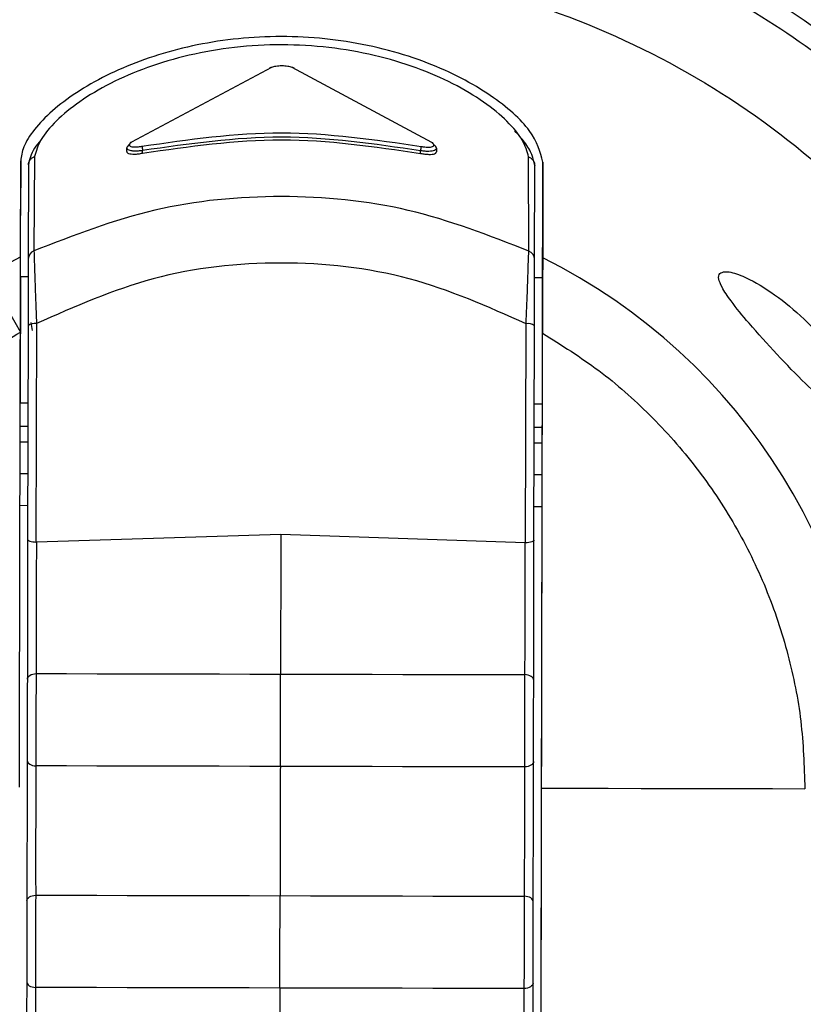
# Model space of a CAD drawing. Header units: inches. Extents: x 170 to 312, y 215 to 248.
# Tile 189 of 256: x 201.0407 to 201.093, y 241.985 to 242.0508. Entities that reach past the tile are written whole.
import ezdxf

# ---------------------------------------------------------------- set-up
doc = ezdxf.new("R2010")
doc.units = ezdxf.units.IN
doc.header["$LTSCALE"] = 0.25
doc.header["$MEASUREMENT"] = 0
doc.layers.add('STANDARD MOTOR LH', color=7, linetype='Continuous')

msp = doc.modelspace()

# ---------------------------------------------------------------- linework, layer by layer
at = {"layer": 'STANDARD MOTOR LH'}
for p, q in [((201.0574818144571, 242.0475904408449), (201.0481424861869, 242.0426081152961)), ((201.0681917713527, 242.042591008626), (201.0588731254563, 242.047589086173)), ((201.047822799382, 242.0419831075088), (201.04782333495, 242.0422333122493)), ((201.048879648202, 242.0418765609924), (201.0488800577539, 242.042071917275)), ((201.067452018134, 242.0418609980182), (201.0674524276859, 242.0420561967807)), ((201.0685098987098, 242.0422154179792), (201.0685093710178, 242.0419656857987)), ((201.04072170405, 242.0349498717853), (201.0407352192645, 242.0413557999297)), ((201.0407352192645, 242.0413557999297), (201.0407275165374, 242.0377012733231)), ((201.0416644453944, 242.0416479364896), (201.0416182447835, 242.035353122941)), ((201.0746840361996, 242.0353401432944), (201.0746646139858, 242.0416212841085)), ((201.0756193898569, 242.0412822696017), (201.0756058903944, 242.0348763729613)), ((201.0756116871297, 242.0376277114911), (201.0756193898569, 242.0412822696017)), ((201.0412505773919, 242.0410898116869), (201.0412373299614, 242.0348046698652)), ((201.0750645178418, 242.034789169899), (201.0750777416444, 242.0410607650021)), ((201.0756031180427, 242.0335608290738), (201.0756116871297, 242.0376277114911)), ((201.0746458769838, 242.0342774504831), (201.0746840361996, 242.0353401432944)), ((201.0385104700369, 242.033778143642), (201.040721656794, 242.0349498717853)), ((201.0407189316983, 242.0336343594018), (201.0412348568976, 242.0336332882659)), ((201.0750619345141, 242.0335619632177), (201.0756031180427, 242.0335608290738)), ((201.0412279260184, 242.0303483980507), (201.0411978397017, 242.0160754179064)), ((201.041404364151, 242.0305596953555), (201.0414973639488, 242.0300405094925)), ((201.041786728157, 242.0304901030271), (201.0417559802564, 242.0159025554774)), ((201.0744655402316, 242.0158501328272), (201.0744963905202, 242.0304853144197)), ((201.0750249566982, 242.0160216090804), (201.0750551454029, 242.0303409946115)), ((201.0407011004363, 242.0251776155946), (201.0407010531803, 242.0251776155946)), ((201.0412170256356, 242.0251765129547), (201.0407011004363, 242.0251776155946)), ((201.0755852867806, 242.0251040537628), (201.0750441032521, 242.0251051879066)), ((201.0406978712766, 242.0236402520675), (201.041213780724, 242.0236391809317)), ((201.0750408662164, 242.0235678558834), (201.075582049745, 242.0235667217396)), ((201.0755798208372, 242.0225096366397), (201.075582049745, 242.0235667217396)), ((201.0412115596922, 242.0225820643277), (201.0406956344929, 242.0225831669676)), ((201.0755798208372, 242.0225096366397), (201.0750386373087, 242.0225107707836)), ((201.0412071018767, 242.020467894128), (201.0406911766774, 242.0204689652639)), ((201.0755753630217, 242.0203954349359), (201.0750341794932, 242.0203965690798)), ((201.0406867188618, 242.0183547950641), (201.0412026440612, 242.0183536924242)), ((201.0750297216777, 242.01828239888), (201.0755709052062, 242.0182812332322)), ((201.0753761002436, 241.9258739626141), (201.0755709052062, 242.0182812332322)), ((201.0581121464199, 242.0163989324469), (201.0417865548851, 242.0159025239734)), ((201.0744354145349, 242.0158501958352), (201.0581121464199, 242.0163989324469)), ((201.0417559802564, 242.0159025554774), (201.0417865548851, 242.0159025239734)), ((201.0744354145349, 242.0158501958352), (201.0744655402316, 242.0158501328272)), ((201.0754224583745, 241.9478635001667), (201.0755312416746, 241.9994665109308))]:
    msp.add_line(p, q, dxfattribs=at)
at = {"layer": 'STANDARD MOTOR LH', "flags": 128}
for points in [[(201.0385104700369, 242.033778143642), (201.0386525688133, 242.0335293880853), (201.0388402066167, 242.0332009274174), (201.0390703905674, 242.0327979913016), (201.0393394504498, 242.0323270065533), (201.0396431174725, 242.0317954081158), (201.0399765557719, 242.0312117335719), (201.0403344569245, 242.0305852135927), (201.0407111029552, 242.0299258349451)], [(201.0407189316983, 242.0336343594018), (201.0407187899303, 242.0335623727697), (201.0407175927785, 242.0330010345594), (201.0407153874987, 242.0319541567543), (201.040712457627, 242.0305631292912), (201.0407091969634, 242.0290158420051), (201.0407060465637, 242.0275212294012), (201.040703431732, 242.0262811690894), (201.0407017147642, 242.0254631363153), (201.0407011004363, 242.0251776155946)], [(201.0755852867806, 242.0251040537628), (201.0755854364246, 242.0251760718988), (201.0755866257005, 242.0257374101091), (201.0755888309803, 242.0267842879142), (201.0755917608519, 242.0281752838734), (201.0755950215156, 242.0297226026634), (201.0755981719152, 242.0312172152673), (201.0756007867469, 242.032457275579), (201.0756025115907, 242.0332753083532), (201.0756031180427, 242.0335608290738)], [(201.075582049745, 242.0235667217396), (201.0755829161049, 242.0239791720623), (201.0755837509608, 242.0243757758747), (201.0755845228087, 242.0247413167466), (201.0755852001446, 242.0250616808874), (201.0755852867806, 242.0251040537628)], [(201.0755754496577, 242.0204360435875), (201.0755757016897, 242.0205563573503), (201.0755761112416, 242.0207517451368), (201.0755766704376, 242.0210146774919), (201.0755773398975, 242.0213350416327), (201.0755781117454, 242.0217005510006), (201.0755789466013, 242.022097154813), (201.0755798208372, 242.0225096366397)], [(201.0755709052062, 242.0182812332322), (201.0755717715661, 242.0186937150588), (201.075572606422, 242.0190903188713), (201.07557337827, 242.0194558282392), (201.0755740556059, 242.0197761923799), (201.0755746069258, 242.0200391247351), (201.0755750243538, 242.0202345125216), (201.0755752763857, 242.0203548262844), (201.0755754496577, 242.0204360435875)], [(201.0411781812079, 242.006747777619), (201.0411894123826, 242.0068168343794), (201.041222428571, 242.0068834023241), (201.0412760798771, 242.0069451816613), (201.0413484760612, 242.0070000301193), (201.0414370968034, 242.0070459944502), (201.0415388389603, 242.0070814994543), (201.04165014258, 242.0071052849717), (201.0417671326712, 242.0071165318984)], [(201.0417671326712, 242.0071165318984), (201.0438030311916, 242.0071122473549), (201.0458412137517, 242.0071079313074), (201.0478812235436, 242.0071036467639), (201.0499225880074, 242.0070993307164), (201.0519648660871, 242.0070950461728), (201.0540075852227, 242.0070907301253), (201.0560502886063, 242.0070864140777), (201.058092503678, 242.0070820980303)], [(201.058092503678, 242.0070820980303), (201.0601347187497, 242.0070778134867), (201.0621774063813, 242.0070734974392), (201.064220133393, 242.0070691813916), (201.0662624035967, 242.0070648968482), (201.0683037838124, 242.0070605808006), (201.0703437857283, 242.0070562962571), (201.0723819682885, 242.0070519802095), (201.0744178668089, 242.007047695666)], [(201.0750052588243, 242.0066764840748), (201.0749943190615, 242.0067455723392), (201.0749615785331, 242.0068122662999), (201.074908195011, 242.0068742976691), (201.0748360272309, 242.006929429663), (201.0747476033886, 242.006975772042), (201.0746460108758, 242.007011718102), (201.074534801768, 242.0070359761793), (201.0744178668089, 242.007047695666)], [(201.0411667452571, 242.001321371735), (201.0411776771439, 242.0012522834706), (201.0412104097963, 242.0011855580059), (201.0412638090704, 242.0011235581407), (201.0413359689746, 242.0010683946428), (201.0414244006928, 242.0010220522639), (201.0415259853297, 242.0009861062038), (201.0416371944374, 242.0009618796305), (201.0417541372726, 242.0009501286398)], [(201.0749938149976, 242.0012500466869), (201.0749825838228, 242.0011810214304), (201.0749495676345, 242.0011144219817), (201.0748959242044, 242.0010526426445), (201.0748235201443, 242.0009977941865), (201.074734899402, 242.0009518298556), (201.0746331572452, 242.0009163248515), (201.0745218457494, 242.0008925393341), (201.0744048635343, 242.0008812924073)], [(201.0580795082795, 242.0009157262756), (201.0560372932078, 242.000920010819), (201.0539945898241, 242.0009243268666), (201.0519518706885, 242.0009286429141), (201.0499095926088, 242.0009329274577), (201.047868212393, 242.0009372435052), (201.0458282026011, 242.0009415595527), (201.043790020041, 242.0009458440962), (201.0417541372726, 242.0009501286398)], [(201.0744048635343, 242.0008812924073), (201.0723689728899, 242.0008856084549), (201.0703307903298, 242.0008898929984), (201.0682907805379, 242.0008941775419), (201.0662494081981, 242.0008984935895), (201.0642071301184, 242.000902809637), (201.0621644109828, 242.0009070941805), (201.0601217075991, 242.000911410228), (201.0580795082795, 242.0009157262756)], [(201.0755312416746, 241.9994665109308), (201.0777529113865, 241.9994618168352), (201.0799693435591, 241.9994571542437), (201.0821799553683, 241.9994524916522), (201.0843841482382, 241.9994478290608), (201.0865813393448, 241.9994431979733), (201.0887709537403, 241.9994385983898), (201.0909523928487, 241.9994339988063), (201.0931250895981, 241.9994293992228)], [(201.0411469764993, 241.9919484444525), (201.041158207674, 241.9920174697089), (201.0411912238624, 241.9920840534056), (201.0412448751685, 241.9921458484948), (201.0413172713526, 241.9922006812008), (201.0414058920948, 241.9922466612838), (201.0415076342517, 241.9922821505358), (201.0416189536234, 241.9923059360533), (201.0417359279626, 241.99231718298)], [(201.0417359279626, 241.99231718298), (201.043771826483, 241.9923128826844), (201.0458100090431, 241.992308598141), (201.047850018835, 241.9923042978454), (201.0498913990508, 241.9922999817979), (201.0519336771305, 241.9922956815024), (201.0539763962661, 241.9922913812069), (201.0560190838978, 241.9922870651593)], [(201.0560190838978, 241.9922870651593), (201.0601035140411, 241.9922784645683), (201.0621462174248, 241.9922741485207), (201.0641889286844, 241.9922698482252), (201.0662312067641, 241.9922655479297), (201.0682725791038, 241.9922612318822), (201.0703125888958, 241.9922569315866), (201.0723507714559, 241.9922526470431), (201.0743866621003, 241.9922483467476)], [(201.0749740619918, 241.9918771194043), (201.074963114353, 241.9919462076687), (201.0749303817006, 241.9920129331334), (201.0748769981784, 241.9920749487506), (201.0748048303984, 241.9921300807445), (201.0747164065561, 241.9921764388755), (201.0746148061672, 241.9922123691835), (201.0745036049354, 241.9922366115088), (201.0743866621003, 241.9922483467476)], [(201.0411355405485, 241.9865220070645), (201.0411464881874, 241.9864529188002), (201.0411792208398, 241.9863862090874), (201.0412326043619, 241.9863241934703), (201.041304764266, 241.9862690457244), (201.0413931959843, 241.9862227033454), (201.0414947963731, 241.9861867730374), (201.0416060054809, 241.98616251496), (201.041722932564, 241.9861507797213)], [(201.0580483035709, 241.9861163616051), (201.0560060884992, 241.9861206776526), (201.0539633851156, 241.9861249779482), (201.0519206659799, 241.9861292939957), (201.0498783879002, 241.9861335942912), (201.0478370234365, 241.9861378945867), (201.0457970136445, 241.9861421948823), (201.0437588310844, 241.9861464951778), (201.041722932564, 241.9861507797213)], [(201.0743736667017, 241.9860819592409), (201.0723377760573, 241.9860862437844), (201.0702995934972, 241.9860905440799), (201.0682595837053, 241.9860948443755), (201.0662182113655, 241.986099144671), (201.0641759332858, 241.9861034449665), (201.0621332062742, 241.986107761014), (201.0600905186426, 241.9861120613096), (201.0580483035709, 241.9861163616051)], [(201.074962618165, 241.9864506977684), (201.0749513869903, 241.98638165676), (201.0749183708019, 241.9863150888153), (201.0748647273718, 241.9862532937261), (201.0747923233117, 241.9861984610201), (201.0747037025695, 241.9861524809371), (201.0746019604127, 241.9861169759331), (201.0744906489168, 241.9860931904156), (201.0743736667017, 241.9860819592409)]]:
    msp.add_lwpolyline(points, dxfattribs=at)
at = {"layer": 'STANDARD MOTOR LH'}
for centre, radius, start, end in [((201.0580764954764, 241.999503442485), 0.07336265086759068, 304.376166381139, 235.4185970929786), ((201.0580891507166, 241.9995032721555), 0.06647414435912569, 309.3139748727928, 230.2262145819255), ((201.0580891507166, 241.9995032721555), 0.06644525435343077, 309.3532215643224, 230.2055637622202), ((201.0580891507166, 241.9995032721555), 0.0652415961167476, 310.4353096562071, 229.3231220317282), ((201.0580891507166, 241.9995032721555), 0.06392017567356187, 311.4568361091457, 228.301631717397), ((201.0580891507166, 241.9995032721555), 0.06203211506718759, 313.0230735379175, 226.7353569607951), ((201.057454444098, 242.0474567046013), 0.000136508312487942, 78.43361127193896, 157.0718067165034), ((201.0589003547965, 242.0474555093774), 0.0001363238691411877, 24.15905848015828, 101.5217599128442), ((201.0481403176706, 242.0424843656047), 0.0001237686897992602, 88.99608545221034, 173.5979597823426), ((201.0681937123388, 242.0424670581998), 0.0001239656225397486, 6.367970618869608, 90.89714270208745), ((201.050545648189, 242.0424735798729), 0.001713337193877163, 184.4245464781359, 193.5581962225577), ((201.0657632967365, 242.0424654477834), 0.001738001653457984, 346.3805434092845, 355.386391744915), ((201.0418369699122, 242.0347947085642), 0.0005997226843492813, 111.3897642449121, 179.0482821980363), ((201.0744645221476, 242.03478169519), 0.0006000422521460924, 0.7137503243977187, 68.54126771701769), ((201.0580891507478, 241.9995032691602), 0.03947267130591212, 359.8792155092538, 63.65540897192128), ((201.0416669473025, 242.0297898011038), 0.000710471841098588, 80.29395428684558, 128.1650696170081), ((201.074613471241, 242.0297847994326), 0.0007102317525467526, 51.54693800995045, 99.4884403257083)]:
    msp.add_arc(centre, radius, start, end, dxfattribs=at)
for points, knots in [([(200.8752199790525, 242.3602696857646), (200.8756320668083, 242.3603039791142), (200.8764564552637, 242.3603725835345), (200.877424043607, 242.3608481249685), (200.8781139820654, 242.3613891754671), (200.8785849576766, 242.3619073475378), (200.8789640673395, 242.3624916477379), (200.8792421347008, 242.3631274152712), (200.8795715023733, 242.3644772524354), (200.8793995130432, 242.3665679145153), (200.8794539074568, 242.3688546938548), (200.8794466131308, 242.3711409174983), (200.8794397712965, 242.3761655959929), (200.8796007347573, 242.3825830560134), (200.8792910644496, 242.3880545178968), (200.8794533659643, 242.3899356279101), (200.8794744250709, 242.3899770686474), (200.8794995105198, 242.3900145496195), (200.87954124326, 242.3900523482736), (200.8796752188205, 242.3901031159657), (200.880186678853, 242.3900412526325), (200.8821753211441, 242.3901440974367), (200.8902229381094, 242.3899717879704), (200.9100416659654, 242.3901683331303), (200.9406053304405, 242.3900504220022), (200.9894661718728, 242.3900970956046), (201.0383385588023, 242.3900767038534), (201.0872070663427, 242.3900810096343), (201.1177499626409, 242.3900778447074), (201.1421850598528, 242.3900831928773), (201.1574550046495, 242.3900697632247), (201.1681479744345, 242.3900938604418), (201.1734889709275, 242.390060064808), (201.1761672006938, 242.3901077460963), (201.177400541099, 242.3900452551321), (201.1779063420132, 242.3901002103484), (201.1780306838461, 242.390060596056), (201.178066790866, 242.3900353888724), (201.1780902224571, 242.3900128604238), (201.1781097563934, 242.3899871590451), (201.1781244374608, 242.3899593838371), (201.1781349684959, 242.3899303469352), (201.1781391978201, 242.38990547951), (201.1781409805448, 242.3898879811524), (201.1781416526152, 242.3898704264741), (201.1781408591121, 242.3898177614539), (201.178142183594, 242.3896071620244), (201.178139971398, 242.3887646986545), (201.1781436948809, 242.3853949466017), (201.1781412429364, 242.3809018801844), (201.1781409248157, 242.3764087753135), (201.178142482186, 242.3731995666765), (201.1781306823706, 242.3696511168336), (201.178174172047, 242.3664345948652), (201.1781228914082, 242.3642617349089), (201.1782250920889, 242.3636017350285), (201.1783866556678, 242.3630415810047), (201.1786181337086, 242.362506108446), (201.1789960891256, 242.3619180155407), (201.1796240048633, 242.3612252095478), (201.1806213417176, 242.3605479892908), (201.1824772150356, 242.3601356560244), (201.1848081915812, 242.3603137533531), (201.1884977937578, 242.3602438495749), (201.1949613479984, 242.3602974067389), (201.2013952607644, 242.3602205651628), (201.206269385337, 242.3602975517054), (201.2074622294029, 242.3602530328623), (201.2077843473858, 242.360280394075), (201.2078659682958, 242.3602340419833), (201.2079063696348, 242.3601980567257), (201.2079296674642, 242.3601618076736), (201.2079426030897, 242.3601276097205), (201.2079488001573, 242.3601012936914), (201.2079549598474, 242.3600421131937), (201.2079458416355, 242.3598155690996), (201.207961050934, 242.3589113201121), (201.2079356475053, 242.3552921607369), (201.2079784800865, 242.3408196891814), (201.2079409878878, 242.3160065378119), (201.2079543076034, 242.2829241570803), (201.2079499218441, 242.2388136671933), (201.2079517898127, 242.1947033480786), (201.2079514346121, 242.1395653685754), (201.2079515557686, 242.0954550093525), (201.2079515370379, 242.0513446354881), (201.2079515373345, 242.0182618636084), (201.2079515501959, 241.9851790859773), (201.2079515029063, 241.9549431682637), (201.2079516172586, 241.9316444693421), (201.2079514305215, 241.9173281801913), (201.2079516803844, 241.9105156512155), (201.2079513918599, 241.9072263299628), (201.2079520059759, 241.9054150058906), (201.2079503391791, 241.9041389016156), (201.207952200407, 241.9034128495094), (201.2079513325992, 241.903245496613), (201.2079519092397, 241.9032113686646), (201.2079493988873, 241.9031825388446), (201.2079420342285, 241.9031511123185), (201.2079289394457, 241.9031194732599), (201.2079111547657, 241.9030918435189), (201.207890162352, 241.9030683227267), (201.2078576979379, 241.9030415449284), (201.2078081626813, 241.9030163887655), (201.207661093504, 241.9030055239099), (201.2071288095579, 241.9030226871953), (201.2049779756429, 241.9029935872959), (201.2012983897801, 241.9030190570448), (201.1963879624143, 241.9030100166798), (201.1900789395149, 241.9030128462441), (201.1854060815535, 241.9030122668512), (201.1823697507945, 241.9030118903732)], [0, 0, 0, 0, 0.001413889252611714, 0.00282850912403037, 0.003628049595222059, 0.004427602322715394, 0.005227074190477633, 0.006016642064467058, 0.006806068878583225, 0.00998608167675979, 0.01313352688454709, 0.01470724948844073, 0.01785469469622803, 0.03044447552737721, 0.03673936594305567, 0.03681891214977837, 0.03685839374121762, 0.03689777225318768, 0.03697423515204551, 0.03704737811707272, 0.03738361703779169, 0.03869834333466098, 0.04395728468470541, 0.06499301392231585, 0.1070645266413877, 0.1491360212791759, 0.2332790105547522, 0.2753505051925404, 0.3174220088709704, 0.3384577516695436, 0.3594934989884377, 0.3700113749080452, 0.3752703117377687, 0.3778997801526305, 0.3792145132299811, 0.3795432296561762, 0.379618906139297, 0.3796564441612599, 0.379693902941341, 0.3797304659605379, 0.3797671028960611, 0.379801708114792, 0.3798363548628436, 0.3798536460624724, 0.3798622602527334, 0.3798968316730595, 0.3800349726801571, 0.3805875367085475, 0.3827978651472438, 0.3916392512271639, 0.3960599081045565, 0.3982702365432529, 0.4026908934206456, 0.4082767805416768, 0.4093563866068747, 0.4101619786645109, 0.4105637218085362, 0.4113623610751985, 0.4121609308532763, 0.4129595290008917, 0.4145733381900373, 0.4162144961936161, 0.4193997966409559, 0.4225766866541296, 0.428930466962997, 0.4416380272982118, 0.4448149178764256, 0.4456091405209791, 0.4458080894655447, 0.4458858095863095, 0.4459241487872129, 0.4459940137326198, 0.4460312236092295, 0.4460497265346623, 0.4460869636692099, 0.4462355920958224, 0.4468289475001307, 0.4492023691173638, 0.4586960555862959, 0.4966708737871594, 0.5346456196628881, 0.5726204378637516, 0.6485700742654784, 0.6865448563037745, 0.7624944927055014, 0.8004692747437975, 0.8384440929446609, 0.8764188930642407, 0.9143936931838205, 0.9425650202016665, 0.9566506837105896, 0.9636935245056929, 0.9660247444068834, 0.9679778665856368, 0.9699309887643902, 0.9704192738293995, 0.970477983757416, 0.9705073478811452, 0.9705367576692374, 0.9705774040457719, 0.9706180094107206, 0.9706540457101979, 0.9706900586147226, 0.9707260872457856, 0.9707987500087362, 0.9708765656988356, 0.9712287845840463, 0.9726376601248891, 0.9782731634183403, 0.9839086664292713, 0.9895441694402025, 0.9999999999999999, 0.9999999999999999, 0.9999999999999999, 0.9999999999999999]), ([(201.1823697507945, 241.9030118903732), (201.1821828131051, 241.9030045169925), (201.1815275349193, 241.9029786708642), (201.1807726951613, 241.9027357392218), (201.1801610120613, 241.9023946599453), (201.1798714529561, 241.9022000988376), (201.1793215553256, 241.901762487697), (201.1788634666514, 241.9012068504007), (201.1785377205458, 241.9005842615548), (201.1782619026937, 241.8999361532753), (201.1780458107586, 241.8984133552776), (201.1781728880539, 241.8960916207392), (201.1781233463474, 241.8923779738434), (201.1781547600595, 241.8858838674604), (201.1781396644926, 241.8793882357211), (201.1781416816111, 241.8746326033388), (201.1781412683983, 241.8735705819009), (201.1781413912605, 241.8734272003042), (201.1781412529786, 241.8733768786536), (201.178131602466, 241.8733341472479), (201.1781098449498, 241.87329573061), (201.1780849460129, 241.8732614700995), (201.1780435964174, 241.8732266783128), (201.1779212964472, 241.8731828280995), (201.1774700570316, 241.8732326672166), (201.1757162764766, 241.8731501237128), (201.1686308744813, 241.8732884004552), (201.151167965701, 241.8731316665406), (201.1134800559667, 241.8732521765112), (201.0704420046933, 241.8731974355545), (201.0273886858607, 241.8731965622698), (200.9843513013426, 241.8732368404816), (200.9412335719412, 241.8729763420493), (200.9037060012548, 241.8735109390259), (200.8867155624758, 241.8728458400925), (200.8806139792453, 241.8733049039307), (200.8797083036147, 241.8731433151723), (200.8795274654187, 241.8732409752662), (200.8794960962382, 241.8732724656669), (200.8794710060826, 241.873307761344), (200.8794540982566, 241.8733486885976), (200.8794495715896, 241.8733839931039), (200.8794478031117, 241.8734091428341), (200.8794492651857, 241.8734679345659), (200.8794468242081, 241.873702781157), (200.8794509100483, 241.8746426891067), (200.8794437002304, 241.8784013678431), (200.8794526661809, 241.8834143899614), (200.8794422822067, 241.8891403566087), (200.879469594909, 241.8932452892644), (200.8793901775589, 241.8967309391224), (200.8795482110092, 241.8990689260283), (200.8791791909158, 241.9003274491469), (200.8788681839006, 241.9009586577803), (200.8785269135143, 241.9014360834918), (200.8779689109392, 241.9020401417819), (200.8770874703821, 241.902676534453), (200.8752396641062, 241.9031585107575), (200.8728934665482, 241.9029635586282), (200.8691840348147, 241.9030403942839), (200.8659354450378, 241.903009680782), (200.861761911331, 241.9030134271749), (200.8575862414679, 241.9030042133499), (200.8534178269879, 241.9030295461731), (200.850860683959, 241.9030001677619), (200.850124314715, 241.9030261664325), (200.8498191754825, 241.9030043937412), (200.8497438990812, 241.9030348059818), (200.8497086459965, 241.9030604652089), (200.8496857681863, 241.9030825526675), (200.8496617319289, 241.9031163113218), (200.8496473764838, 241.9031504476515), (200.8496397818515, 241.903187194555), (200.8496358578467, 241.9032493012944), (200.8496421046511, 241.9034860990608), (200.84963167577, 241.904433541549), (200.8496490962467, 241.9082226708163), (200.8496197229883, 241.9233802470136), (200.8496454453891, 241.9493638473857), (200.8496362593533, 241.9840091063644), (200.8496387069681, 242.0186542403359), (200.8496379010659, 242.0648477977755), (200.8496382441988, 242.111041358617), (200.8496381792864, 242.1687833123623), (200.8496381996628, 242.2149768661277), (200.8496382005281, 242.2553962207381), (200.8496381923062, 242.2842671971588), (200.8496382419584, 242.3094450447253), (200.849638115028, 242.3327763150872), (200.8496383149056, 242.3465230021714), (200.8496380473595, 242.353064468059), (200.849638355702, 242.356216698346), (200.8496377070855, 242.3579435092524), (200.8496394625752, 242.3591549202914), (200.8496374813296, 242.3598513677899), (200.8496385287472, 242.3600211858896), (200.8496376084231, 242.3600681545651), (200.8496405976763, 242.3601028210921), (200.849649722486, 242.3601357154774), (200.8496627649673, 242.3601658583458), (200.8496808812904, 242.3601924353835), (200.8497021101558, 242.3602156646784), (200.8497350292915, 242.3602419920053), (200.8498362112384, 242.3602872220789), (200.8502451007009, 242.3602416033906), (200.8518036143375, 242.3603167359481), (200.8557218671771, 242.3602310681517), (200.8615596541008, 242.3602818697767), (200.8684654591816, 242.3602667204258), (200.872968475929, 242.3602686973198), (200.8752199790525, 242.3602696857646)], [0, 0, 0, 0, 0.0006438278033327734, 0.002256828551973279, 0.002656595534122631, 0.00305635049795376, 0.003456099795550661, 0.005076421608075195, 0.005476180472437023, 0.005875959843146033, 0.007496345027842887, 0.01069239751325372, 0.01388774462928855, 0.02027845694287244, 0.03305986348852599, 0.03625521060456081, 0.03665463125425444, 0.03671744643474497, 0.0367488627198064, 0.03682804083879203, 0.03686422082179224, 0.03690040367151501, 0.03697364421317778, 0.03704605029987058, 0.03734123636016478, 0.03849940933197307, 0.04313209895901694, 0.06166285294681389, 0.09872436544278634, 0.1728473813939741, 0.2099088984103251, 0.2469704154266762, 0.3210934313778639, 0.3581549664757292, 0.3766856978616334, 0.3790020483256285, 0.379581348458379, 0.3796586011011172, 0.3796967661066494, 0.379733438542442, 0.3798073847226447, 0.3798460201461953, 0.3798556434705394, 0.3798941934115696, 0.3800482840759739, 0.3806647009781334, 0.3831303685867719, 0.3929930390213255, 0.3979243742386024, 0.4028557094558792, 0.4071090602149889, 0.4099861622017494, 0.4107907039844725, 0.4115951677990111, 0.4123996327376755, 0.4128008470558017, 0.414427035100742, 0.4160539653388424, 0.4192645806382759, 0.4224586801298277, 0.4288468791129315, 0.4304439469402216, 0.4368321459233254, 0.443220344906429, 0.4448174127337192, 0.44561592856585, 0.4457757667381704, 0.4458517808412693, 0.4458892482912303, 0.4459255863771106, 0.4459607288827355, 0.4460314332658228, 0.4460508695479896, 0.4460898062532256, 0.4462451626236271, 0.4468665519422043, 0.4493520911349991, 0.4592942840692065, 0.499063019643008, 0.5388317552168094, 0.5786004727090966, 0.6183692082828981, 0.697906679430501, 0.7376754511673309, 0.8172129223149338, 0.8569816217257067, 0.8768660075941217, 0.9166347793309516, 0.9436855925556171, 0.9572109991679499, 0.9639737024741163, 0.9662121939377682, 0.9680662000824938, 0.9699202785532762, 0.9703838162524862, 0.9704646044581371, 0.9705050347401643, 0.9705455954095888, 0.9705838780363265, 0.970622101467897, 0.9706581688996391, 0.9706941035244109, 0.9707301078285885, 0.9708027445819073, 0.9710683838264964, 0.9721009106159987, 0.9762311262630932, 0.9844915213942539, 0.9922457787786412, 0.9999999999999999, 0.9999999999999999, 0.9999999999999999, 0.9999999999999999]), ([(201.0155782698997, 241.9562354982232), (201.015410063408, 241.956379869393), (201.0129823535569, 241.9584635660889), (201.0091394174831, 241.9633812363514), (201.0042842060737, 241.9708804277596), (201.0006894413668, 241.979104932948), (200.9983115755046, 241.9877426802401), (200.9972345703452, 241.9966425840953), (200.9974730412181, 242.0056023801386), (200.9990241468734, 242.0144306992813), (201.0018537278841, 242.0229357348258), (201.005900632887, 242.0309336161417), (201.0110773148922, 242.0382509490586), (201.0172716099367, 242.0447300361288), (201.0243494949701, 242.0502282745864), (201.0321577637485, 242.0546352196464), (201.0405273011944, 242.0578234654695), (201.0492772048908, 242.0598435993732), (201.0552371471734, 242.0600848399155), (201.0582171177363, 242.0602054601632)], [0, 0, 0, 0, 0.00463120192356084, 0.06684173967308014, 0.129052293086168, 0.1912629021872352, 0.2534734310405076, 0.3156840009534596, 0.3778944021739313, 0.4401049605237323, 0.5023155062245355, 0.5645262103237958, 0.6267366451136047, 0.6889472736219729, 0.7511579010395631, 0.8133683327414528, 0.8755788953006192, 0.9377894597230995, 0.9999999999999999, 0.9999999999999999, 0.9999999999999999, 0.9999999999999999]), ([(201.0582171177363, 242.0602054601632), (201.0608655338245, 242.0600996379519), (201.0661623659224, 242.0598879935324), (201.0739688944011, 242.0582590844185), (201.0815038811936, 242.0556993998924), (201.088638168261, 242.0521581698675), (201.095249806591, 242.047721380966), (201.1012255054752, 242.0424581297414), (201.1064635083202, 242.0364602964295), (201.110872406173, 242.0298300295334), (201.1143834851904, 242.0226808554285), (201.116911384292, 242.015135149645), (201.1185073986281, 242.0073218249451), (201.1186966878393, 242.0020241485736), (201.1187913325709, 241.9993753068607)], [0, 0, 0, 0, 0.08333334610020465, 0.166666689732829, 0.2499999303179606, 0.3333334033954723, 0.4166667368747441, 0.5000000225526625, 0.5833333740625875, 0.6666665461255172, 0.7499999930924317, 0.8333333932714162, 0.9166665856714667, 1, 1, 1, 1]), ([(201.0155965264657, 241.9648967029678), (201.013836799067, 241.9671710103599), (201.0099353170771, 241.9722133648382), (201.0059201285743, 241.9813144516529), (201.0033775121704, 241.9915188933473), (201.002866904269, 242.0020487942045), (201.0043496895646, 242.0124767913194), (201.0077873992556, 242.0224359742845), (201.0130509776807, 242.0315624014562), (201.0199504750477, 242.0395219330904), (201.0282349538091, 242.0460383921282), (201.0376035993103, 242.0508264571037), (201.0477165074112, 242.0538939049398), (201.0547088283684, 242.0542655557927), (201.0582049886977, 242.0544513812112)], [0, 0, 0, 0, 0.06950211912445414, 0.1540927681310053, 0.2386835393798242, 0.3232743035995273, 0.4078648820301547, 0.4924555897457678, 0.5770465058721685, 0.6616370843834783, 0.746227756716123, 0.8308185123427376, 0.9154092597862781, 1, 1, 1, 1]), ([(201.0582049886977, 242.0544513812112), (201.061800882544, 242.0542392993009), (201.0689926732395, 242.053815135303), (201.0793599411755, 242.0505258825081), (201.0889109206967, 242.045427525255), (201.0972743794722, 242.0385236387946), (201.10414293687, 242.03013113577), (201.1092009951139, 242.0205587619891), (201.1124464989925, 242.0101777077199), (201.1128403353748, 242.0029841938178), (201.113037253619, 241.9993874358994)], [0, 0, 0, 0, 0.1249999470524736, 0.2499999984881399, 0.374999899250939, 0.5000001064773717, 0.6249998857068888, 0.7500000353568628, 0.8749999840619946, 1, 1, 1, 1]), ([(201.0756193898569, 242.0412822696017), (201.0754405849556, 242.0419572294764), (201.0750832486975, 242.0433061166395), (201.0722858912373, 242.0458076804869), (201.0687811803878, 242.0476605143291), (201.0653330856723, 242.0487793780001), (201.0616160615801, 242.0495686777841), (201.0567046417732, 242.0498262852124), (201.0510703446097, 242.0489549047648), (201.0462044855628, 242.0471294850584), (201.0431628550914, 242.0451026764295), (201.0415893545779, 242.0434534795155), (201.0408627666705, 242.0423001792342), (201.0407762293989, 242.0416594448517), (201.0407352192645, 242.0413557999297)], [0, 0, 0, 0, 0.1028714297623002, 0.205585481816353, 0.3120897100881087, 0.366756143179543, 0.4214120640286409, 0.5273750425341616, 0.6302824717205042, 0.7341758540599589, 0.8417360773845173, 0.8963062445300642, 0.950859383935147, 0.9999999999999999, 0.9999999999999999, 0.9999999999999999, 0.9999999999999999]), ([(201.0746646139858, 242.0416212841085), (201.0745622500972, 242.041988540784), (201.0743573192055, 242.04272378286), (201.0732995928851, 242.0440045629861), (201.0717353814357, 242.0453017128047), (201.0696774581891, 242.0465363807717), (201.0672038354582, 242.0476125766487), (201.0643965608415, 242.0484517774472), (201.0613499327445, 242.0489854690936), (201.058179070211, 242.049171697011), (201.0550079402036, 242.0489912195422), (201.0519593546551, 242.0484636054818), (201.0491493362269, 242.0476296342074), (201.0466720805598, 242.0465577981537), (201.0446092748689, 242.0453265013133), (201.0430398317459, 242.0440313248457), (201.0419762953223, 242.042751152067), (201.0417683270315, 242.0420154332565), (201.0416644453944, 242.0416479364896)], [0, 0, 0, 0, 0.06208697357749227, 0.1242971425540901, 0.1866324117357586, 0.2491098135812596, 0.3117149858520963, 0.3744042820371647, 0.4371824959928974, 0.4999810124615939, 0.5627839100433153, 0.6255596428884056, 0.6882553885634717, 0.7508597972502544, 0.8133429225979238, 0.87568447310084, 0.9379035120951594, 1, 1, 1, 1]), ([(201.0588731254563, 242.047589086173), (201.0588304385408, 242.0476054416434), (201.0587449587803, 242.0476381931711), (201.0585733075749, 242.0476737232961), (201.0583819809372, 242.0476967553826), (201.0581781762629, 242.0477044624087), (201.0579737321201, 242.0476973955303), (201.0577824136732, 242.0476744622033), (201.0576101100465, 242.0476393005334), (201.0575245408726, 242.0476067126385), (201.0574818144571, 242.0475904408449)], [0, 0, 0, 0, 0.1247993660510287, 0.2499084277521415, 0.3742854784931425, 0.4998815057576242, 0.6249990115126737, 0.7501489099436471, 0.8752443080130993, 1, 1, 1, 1]), ([(201.0488374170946, 242.0423414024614), (201.0519474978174, 242.0427898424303), (201.0581675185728, 242.0436867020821), (201.064386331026, 242.0427793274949), (201.0674956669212, 242.0423256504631)], [0, 0, 0, 0, 0.5000113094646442, 1, 1, 1, 1]), ([(201.0750777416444, 242.0410607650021), (201.0750267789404, 242.0412948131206), (201.0749216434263, 242.0417776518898), (201.0744762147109, 242.042559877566), (201.0739739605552, 242.0431061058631), (201.0737386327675, 242.0433620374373)], [0, 0, 0, 0, 0.3333174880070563, 0.6876304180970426, 0.9999999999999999, 0.9999999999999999, 0.9999999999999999, 0.9999999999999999]), ([(201.0420841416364, 242.0427360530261), (201.0419293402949, 242.0425566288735), (201.0414170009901, 242.0419627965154), (201.0413189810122, 242.0414486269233), (201.0412505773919, 242.0410898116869)], [0, 0, 0, 0, 0.3021461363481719, 1, 1, 1, 1]), ([(201.0480149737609, 242.0424533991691), (201.0479662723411, 242.042419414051), (201.0478686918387, 242.042351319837), (201.0478092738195, 242.0422506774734), (201.0478343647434, 242.042194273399), (201.0478469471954, 242.0421659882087)], [0, 0, 0, 0, 0.3318695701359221, 0.6649498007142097, 0.9999999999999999, 0.9999999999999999, 0.9999999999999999, 0.9999999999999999]), ([(201.0481424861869, 242.0426081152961), (201.0481028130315, 242.0425793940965), (201.0480234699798, 242.0425219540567), (201.0479772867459, 242.0424404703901), (201.0479970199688, 242.0423975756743), (201.0480068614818, 242.0423761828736)], [0, 0, 0, 0, 0.3339164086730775, 0.6678053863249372, 0.9999999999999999, 0.9999999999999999, 0.9999999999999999, 0.9999999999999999]), ([(201.048879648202, 242.0418765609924), (201.0519755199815, 242.0423255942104), (201.0581669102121, 242.0432236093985), (201.0643570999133, 242.042315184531), (201.067452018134, 242.0418609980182)], [0, 0, 0, 0, 0.5000285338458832, 1, 1, 1, 1]), ([(201.0488800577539, 242.042071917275), (201.0519757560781, 242.0425181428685), (201.0581671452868, 242.043410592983), (201.0643573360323, 242.0425076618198), (201.0674524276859, 242.0420561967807)], [0, 0, 0, 0, 0.500000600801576, 1, 1, 1, 1]), ([(201.068326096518, 242.0423591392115), (201.0683362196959, 242.0423804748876), (201.0683564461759, 242.0424231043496), (201.0683109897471, 242.0425045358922), (201.0682316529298, 242.042562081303), (201.0681917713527, 242.042591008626)], [0, 0, 0, 0, 0.3325731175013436, 0.6644932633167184, 1, 1, 1, 1]), ([(201.0684864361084, 242.0421487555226), (201.0684989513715, 242.0421770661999), (201.0685238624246, 242.0422334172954), (201.0684644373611, 242.042333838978), (201.0683674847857, 242.0424017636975), (201.0683191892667, 242.042435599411)], [0, 0, 0, 0, 0.3362985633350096, 0.6693867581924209, 1, 1, 1, 1]), ([(201.0478292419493, 242.0419832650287), (201.0478309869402, 242.0419601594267), (201.0478349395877, 242.0419078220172), (201.0479369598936, 242.0418526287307), (201.048102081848, 242.0418159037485), (201.0483281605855, 242.0418090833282), (201.0485919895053, 242.0418263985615), (201.0487838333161, 242.0418598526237), (201.048879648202, 242.0418765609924)], [0, 0, 0, 0, 0.1360369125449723, 0.3081425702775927, 0.4792778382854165, 0.651286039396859, 0.8258375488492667, 1, 1, 1, 1]), ([(201.0478469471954, 242.0421659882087), (201.0478752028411, 242.0421411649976), (201.0479292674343, 242.0420936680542), (201.0481013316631, 242.0420487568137), (201.0483241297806, 242.0420284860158), (201.0485952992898, 242.0420334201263), (201.0487851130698, 242.0420590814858), (201.0488800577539, 242.042071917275)], [0, 0, 0, 0, 0.2026867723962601, 0.3878225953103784, 0.6016763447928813, 0.8007588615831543, 1, 1, 1, 1]), ([(201.0480068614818, 242.0423761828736), (201.0480298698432, 242.0423582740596), (201.0480757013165, 242.0423226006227), (201.0482149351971, 242.0422940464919), (201.0483959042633, 242.04228789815), (201.0486080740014, 242.0423016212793), (201.0487608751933, 242.0423281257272), (201.0488374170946, 242.0423414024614)], [0, 0, 0, 0, 0.2003011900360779, 0.3989896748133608, 0.5996256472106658, 0.7994425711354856, 1, 1, 1, 1]), ([(201.067452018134, 242.0418609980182), (201.067547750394, 242.041844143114), (201.0677395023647, 242.0418103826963), (201.0680032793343, 242.0417926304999), (201.0682294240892, 242.041799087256), (201.0683946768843, 242.0418354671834), (201.0684968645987, 242.0418905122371), (201.068501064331, 242.041942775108), (201.0685029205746, 242.0419658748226)], [0, 0, 0, 0, 0.1740921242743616, 0.3487069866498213, 0.5205908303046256, 0.6918660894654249, 0.8638076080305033, 1, 1, 1, 1]), ([(201.0674524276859, 242.0420561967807), (201.067547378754, 242.0420437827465), (201.0677373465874, 242.0420189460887), (201.0680020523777, 242.0420115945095), (201.0682263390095, 242.0420293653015), (201.0684019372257, 242.0420746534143), (201.0684580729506, 242.0421238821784), (201.0684864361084, 242.0421487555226)], [0, 0, 0, 0, 0.1988145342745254, 0.3977666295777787, 0.5974089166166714, 0.7965866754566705, 1, 1, 1, 1]), ([(201.0674956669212, 242.0423256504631), (201.0675719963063, 242.0423122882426), (201.0677246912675, 242.0422855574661), (201.0679369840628, 242.0422714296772), (201.0681185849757, 242.0422770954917), (201.0682575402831, 242.0423056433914), (201.0683031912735, 242.0423412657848), (201.068326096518, 242.0423591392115)], [0, 0, 0, 0, 0.2000925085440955, 0.4002798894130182, 0.601343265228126, 0.7999752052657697, 1, 1, 1, 1]), ([(201.0412505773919, 242.0410898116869), (201.0412561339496, 242.0411488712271), (201.0412675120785, 242.0412698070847), (201.0413572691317, 242.0414352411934), (201.0414910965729, 242.0415714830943), (201.0416075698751, 242.0416228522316), (201.0416644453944, 242.0416479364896)], [0, 0, 0, 0, 0.2441966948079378, 0.5000400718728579, 0.7558626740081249, 0.9999999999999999, 0.9999999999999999, 0.9999999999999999, 0.9999999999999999]), ([(201.0746646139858, 242.0416212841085), (201.0747215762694, 242.0415960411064), (201.0748382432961, 242.0415443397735), (201.074972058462, 242.041407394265), (201.075061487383, 242.0412412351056), (201.0750724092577, 242.0411199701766), (201.0750777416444, 242.0410607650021)], [0, 0, 0, 0, 0.2441102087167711, 0.4999731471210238, 0.755871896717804, 1, 1, 1, 1]), ([(201.0746840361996, 242.0353401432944), (201.0720273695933, 242.0363719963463), (201.0667140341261, 242.0384357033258), (201.0581526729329, 242.0392442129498), (201.0495906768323, 242.0384424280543), (201.0442757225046, 242.036382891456), (201.0416182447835, 242.035353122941)], [0, 0, 0, 0, 0.2499998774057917, 0.4999999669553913, 0.7499999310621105, 1, 1, 1, 1]), ([(201.0416182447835, 242.035353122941), (201.0416253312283, 242.0351267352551), (201.0416394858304, 242.0346745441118), (201.0416779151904, 242.0335023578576), (201.0417264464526, 242.0320949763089), (201.0417666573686, 242.0310244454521), (201.041786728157, 242.0304901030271)], [0, 0, 0, 0, 0.2514064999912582, 0.502164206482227, 0.7515113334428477, 1, 1, 1, 1]), ([(201.0407111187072, 242.0299258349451), (201.0407126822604, 242.0306686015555), (201.0407159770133, 242.0322337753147), (201.0407198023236, 242.0340437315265), (201.040721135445, 242.0346789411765), (201.04072170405, 242.0349498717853)], [0, 0, 0, 0, 0.3412140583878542, 0.7190135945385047, 1, 1, 1, 1]), ([(201.0412373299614, 242.0348046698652), (201.0412368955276, 242.0345974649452), (201.0412360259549, 242.0341827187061), (201.0412337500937, 242.0331090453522), (201.0412310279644, 242.0318189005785), (201.0412289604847, 242.0308387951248), (201.0412279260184, 242.0303483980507)], [0, 0, 0, 0, 0.2496898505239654, 0.4997850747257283, 0.7497167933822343, 1, 1, 1, 1]), ([(201.0744963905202, 242.0304853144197), (201.071934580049, 242.031619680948), (201.0667335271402, 242.033922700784), (201.0581421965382, 242.0348513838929), (201.049550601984, 242.0339251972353), (201.0443488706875, 242.0316237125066), (201.041786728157, 242.0304901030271)], [0, 0, 0, 0, 0.2462780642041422, 0.500000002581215, 0.7537221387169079, 1, 1, 1, 1]), ([(201.0750551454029, 242.0303409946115), (201.0750561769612, 242.0308307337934), (201.0750582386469, 242.0318095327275), (201.0750609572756, 242.0330975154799), (201.0750632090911, 242.0341686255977), (201.0750640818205, 242.0345824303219), (201.0750645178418, 242.034789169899)], [0, 0, 0, 0, 0.250261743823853, 0.5001762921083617, 0.7502847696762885, 1, 1, 1, 1]), ([(201.0756058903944, 242.0348763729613), (201.0756054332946, 242.0346594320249), (201.0756043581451, 242.0341491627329), (201.0756012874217, 242.032695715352), (201.0755980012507, 242.0311315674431), (201.0755959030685, 242.0301389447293), (201.0755952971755, 242.0298523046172)], [0, 0, 0, 0, 0.2339255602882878, 0.5502190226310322, 0.8701165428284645, 1, 1, 1, 1]), ([(201.0744963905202, 242.0304853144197), (201.0745263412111, 242.0312112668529), (201.0745863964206, 242.0326669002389), (201.0746260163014, 242.0337396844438), (201.0746458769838, 242.0342774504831)], [0, 0, 0, 0, 0.4987192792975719, 1, 1, 1, 1]), ([(201.0877846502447, 242.033960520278), (201.0876494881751, 242.0339352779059), (201.0873784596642, 242.0338846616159), (201.0873252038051, 242.0335024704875), (201.087580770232, 242.0328730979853), (201.0882520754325, 242.03187600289), (201.0895190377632, 242.0303422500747), (201.0912626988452, 242.0284155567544), (201.093098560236, 242.0265150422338), (201.0946243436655, 242.0251301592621), (201.0957041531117, 242.0244156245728), (201.096402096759, 242.0242689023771), (201.0967328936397, 242.0246276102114), (201.0966938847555, 242.0253974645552), (201.0963621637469, 242.0263755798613), (201.0957097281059, 242.0276301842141), (201.0945455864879, 242.0292814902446), (201.0928365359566, 242.0310877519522), (201.0908519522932, 242.0326641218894), (201.0891390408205, 242.0336388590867), (201.0881576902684, 242.033954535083), (201.0878401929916, 242.0339596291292), (201.0877846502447, 242.033960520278)], [0, 0, 0, 0, 0.03024468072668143, 0.06064697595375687, 0.08887489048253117, 0.1278502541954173, 0.1842688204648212, 0.2611550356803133, 0.3390478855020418, 0.4065825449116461, 0.460937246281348, 0.5054243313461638, 0.5501786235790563, 0.5885026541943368, 0.6237690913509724, 0.6608832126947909, 0.7153308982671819, 0.7892552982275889, 0.8651997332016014, 0.9401781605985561, 0.9895348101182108, 1, 1, 1, 1]), ([(201.0230532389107, 241.9995771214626), (201.0231117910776, 242.001083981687), (201.0232287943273, 242.0040951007), (201.024155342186, 242.0085903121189), (201.0256298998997, 242.0129799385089), (201.0277205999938, 242.0171813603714), (201.0303372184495, 242.021068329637), (201.0334282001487, 242.0245214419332), (201.0368733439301, 242.0275429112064), (201.0394333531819, 242.0291324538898), (201.0407111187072, 242.0299258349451)], [0, 0, 0, 0, 0.1229187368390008, 0.2456252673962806, 0.373097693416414, 0.5000000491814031, 0.6275055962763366, 0.7543752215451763, 0.8774024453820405, 1, 1, 1, 1]), ([(201.0406470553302, 241.9995400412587), (201.0406577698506, 242.0046201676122), (201.0406793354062, 242.0148451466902), (201.0407004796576, 242.0248777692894), (201.0407111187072, 242.0299258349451)], [0, 0, 0, 0, 0.496834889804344, 1, 1, 1, 1]), ([(201.0755312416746, 241.9994665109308), (201.075541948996, 242.0045466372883), (201.0755635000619, 242.014771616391), (201.0755846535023, 242.0248042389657), (201.0755952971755, 242.0298523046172)], [0, 0, 0, 0, 0.496834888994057, 1, 1, 1, 1]), ([(201.0755953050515, 242.0298523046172), (201.0768696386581, 242.0290534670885), (201.0794227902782, 242.0274529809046), (201.0828550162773, 242.0244169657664), (201.0859312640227, 242.0209507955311), (201.0885314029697, 242.0170529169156), (201.0906043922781, 242.0128427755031), (201.0920605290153, 242.0084470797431), (201.0929682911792, 242.0039480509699), (201.0930727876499, 242.0009364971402), (201.0931250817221, 241.9994293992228)], [0, 0, 0, 0, 0.122597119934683, 0.2456256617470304, 0.3724925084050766, 0.4999993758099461, 0.6268988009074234, 0.7543739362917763, 0.877079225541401, 1, 1, 1, 1]), ([(201.0581121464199, 242.0163989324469), (201.0581105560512, 242.0156985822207), (201.0581074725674, 242.0143407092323), (201.0581026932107, 242.0118397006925), (201.0580968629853, 242.0093012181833), (201.0580939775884, 242.007832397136), (201.058092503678, 242.0070820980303)], [0, 0, 0, 0, 0.2577757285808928, 0.4997880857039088, 0.7444831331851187, 1, 1, 1, 1]), ([(201.0411978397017, 242.0160754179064), (201.0411963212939, 242.0153553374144), (201.0411932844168, 242.0139151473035), (201.0411879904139, 242.0114060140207), (201.0411827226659, 242.0088992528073), (201.041179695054, 242.0074649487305), (201.0411781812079, 242.006747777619)], [0, 0, 0, 0, 0.2499960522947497, 0.5000022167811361, 0.7499944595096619, 1, 1, 1, 1]), ([(201.0411978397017, 242.0160754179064), (201.0412084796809, 242.0160523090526), (201.0412263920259, 242.0160134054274), (201.0413544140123, 242.0159578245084), (201.0415261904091, 242.015918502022), (201.0416818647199, 242.0159076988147), (201.0417559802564, 242.0159025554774)], [0, 0, 0, 0, 0.297702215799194, 0.5011800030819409, 0.7625150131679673, 0.9999999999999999, 0.9999999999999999, 0.9999999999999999, 0.9999999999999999]), ([(201.0417865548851, 242.0159025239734), (201.0417819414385, 242.0152161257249), (201.0417729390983, 242.0138767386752), (201.041763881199, 242.0115279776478), (201.0417625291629, 242.0091723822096), (201.0417655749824, 242.00781216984), (201.0417671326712, 242.0071165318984)], [0, 0, 0, 0, 0.2562392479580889, 0.5000064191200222, 0.7442939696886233, 1, 1, 1, 1]), ([(201.0744178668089, 242.007047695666), (201.0744223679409, 242.0077450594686), (201.0744311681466, 242.0091084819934), (201.0744397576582, 242.0114696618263), (201.074440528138, 242.0138230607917), (201.0744371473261, 242.0151632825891), (201.0744354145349, 242.0158501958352)], [0, 0, 0, 0, 0.2557401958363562, 0.5000000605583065, 0.7437315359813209, 1, 1, 1, 1]), ([(201.0750249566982, 242.0160216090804), (201.0750142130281, 242.0159984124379), (201.0749961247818, 242.0159593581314), (201.0748677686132, 242.0159040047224), (201.0746956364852, 242.0158651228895), (201.074539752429, 242.0158549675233), (201.0744655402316, 242.0158501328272)], [0, 0, 0, 0, 0.2976840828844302, 0.5011865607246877, 0.7625283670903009, 1, 1, 1, 1]), ([(201.0750052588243, 242.0066764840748), (201.0750067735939, 242.0073952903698), (201.0750098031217, 242.0088328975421), (201.0750151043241, 242.0113455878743), (201.0750204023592, 242.0138597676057), (201.0750234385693, 242.0153009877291), (201.0750249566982, 242.0160216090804)], [0, 0, 0, 0, 0.2500015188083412, 0.5000011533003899, 0.7499966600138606, 1, 1, 1, 1]), ([(201.0417671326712, 242.0071165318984), (201.0417630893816, 242.0066348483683), (201.041755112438, 242.0056845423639), (201.0417497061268, 242.0040331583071), (201.041748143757, 242.0023819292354), (201.0417521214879, 242.0014316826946), (201.0417541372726, 242.0009501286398)], [0, 0, 0, 0, 0.2534448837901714, 0.5000175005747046, 0.7466251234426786, 1, 1, 1, 1]), ([(201.0580795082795, 242.0009157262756), (201.0580804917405, 242.0013972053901), (201.0580824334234, 242.0023478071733), (201.0580860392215, 242.0039989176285), (201.0580893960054, 242.0056500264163), (201.0580914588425, 242.0066006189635), (201.058092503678, 242.0070820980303)], [0, 0, 0, 0, 0.2532508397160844, 0.5000023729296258, 0.7467491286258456, 1, 1, 1, 1]), ([(201.0744048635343, 242.0008812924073), (201.0744089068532, 242.0013629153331), (201.0744168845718, 242.0023131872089), (201.0744222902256, 242.003964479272), (201.0744238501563, 242.0056157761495), (201.0744198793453, 242.0065660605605), (201.0744178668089, 242.007047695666)], [0, 0, 0, 0, 0.2534148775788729, 0.5000032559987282, 0.746585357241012, 0.9999999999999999, 0.9999999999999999, 0.9999999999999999, 0.9999999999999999]), ([(201.0411781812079, 242.006747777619), (201.0411772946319, 242.0063297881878), (201.0411755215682, 242.005493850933), (201.0411724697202, 242.0040345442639), (201.0411693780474, 242.0025743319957), (201.0411676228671, 242.0017390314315), (201.0411667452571, 242.001321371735)], [0, 0, 0, 0, 0.2499992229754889, 0.4999735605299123, 0.7499811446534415, 1, 1, 1, 1]), ([(201.0749938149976, 242.0012500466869), (201.0749946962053, 242.0016677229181), (201.0749964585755, 242.002503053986), (201.0749995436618, 242.0039632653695), (201.0750026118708, 242.0054234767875), (201.0750043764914, 242.0062588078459), (201.0750052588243, 242.0066764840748)], [0, 0, 0, 0, 0.2500064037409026, 0.5000000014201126, 0.7499935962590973, 1, 1, 1, 1]), ([(201.0411667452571, 242.001321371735), (201.0411652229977, 242.0005999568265), (201.0411621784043, 241.9991570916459), (201.0411568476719, 241.9966348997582), (201.0411515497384, 241.9941127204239), (201.0411485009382, 241.9926698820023), (201.0411469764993, 241.9919484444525)], [0, 0, 0, 0, 0.2499976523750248, 0.5000075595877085, 0.749997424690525, 1, 1, 1, 1]), ([(201.0749740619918, 241.9918771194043), (201.0749755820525, 241.9925985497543), (201.0749786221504, 241.9940413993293), (201.0749839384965, 241.9965635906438), (201.0749892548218, 241.999085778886), (201.074992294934, 242.0005286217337), (201.0749938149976, 242.0012500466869)], [0, 0, 0, 0, 0.2500022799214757, 0.500000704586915, 0.7499991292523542, 1, 1, 1, 1]), ([(201.0417541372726, 242.0009501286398), (201.0417497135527, 242.0002695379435), (201.0417410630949, 241.9989386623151), (201.0417325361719, 241.9966338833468), (201.0417313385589, 241.9943288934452), (201.0417343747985, 241.9929979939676), (201.0417359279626, 241.99231718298)], [0, 0, 0, 0, 0.2556960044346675, 0.5000062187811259, 0.7442321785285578, 1, 1, 1, 1]), ([(201.0580795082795, 242.0009157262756), (201.0580779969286, 242.0002361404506), (201.0580750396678, 241.9989063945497), (201.0580705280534, 241.9966034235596), (201.0580653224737, 241.9942977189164), (201.0580626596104, 241.9929641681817), (201.0580612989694, 241.9922827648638)], [0, 0, 0, 0, 0.2551895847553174, 0.499329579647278, 0.7441728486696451, 1, 1, 1, 1]), ([(201.0743866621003, 241.9922483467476), (201.0743910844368, 241.9929290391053), (201.0743997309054, 241.9942599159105), (201.0744082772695, 241.9965647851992), (201.0744094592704, 241.9988696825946), (201.0744064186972, 242.0002005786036), (201.0744048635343, 242.0008812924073)], [0, 0, 0, 0, 0.2557311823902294, 0.5000007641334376, 0.7442652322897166, 1, 1, 1, 1]), ([(201.0411469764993, 241.9919484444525), (201.041146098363, 241.9915304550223), (201.0411443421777, 241.9906945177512), (201.0411412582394, 241.9892352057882), (201.041138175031, 241.9877749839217), (201.0411364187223, 241.9869396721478), (201.0411355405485, 241.9865220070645)], [0, 0, 0, 0, 0.2499979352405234, 0.4999709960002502, 0.7499799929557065, 1, 1, 1, 1]), ([(201.0417359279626, 241.99231718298), (201.0417318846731, 241.9918354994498), (201.0417239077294, 241.9908851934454), (201.0417185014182, 241.9892338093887), (201.0417169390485, 241.9875825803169), (201.0417209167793, 241.9866323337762), (201.041722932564, 241.9861507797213)], [0, 0, 0, 0, 0.2534448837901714, 0.5000175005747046, 0.7466251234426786, 1, 1, 1, 1]), ([(201.0580483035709, 241.9861163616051), (201.0580492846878, 241.986597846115), (201.0580512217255, 241.9875484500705), (201.0580548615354, 241.9891995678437), (201.0580581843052, 241.9908506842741), (201.0580602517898, 241.9918012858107), (201.0580612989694, 241.9922827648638)], [0, 0, 0, 0, 0.2532518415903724, 0.4999998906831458, 0.7467502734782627, 1, 1, 1, 1]), ([(201.0743736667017, 241.9860819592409), (201.0743777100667, 241.9865635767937), (201.0743856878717, 241.9875138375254), (201.0743910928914, 241.989165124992), (201.0743926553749, 241.9908164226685), (201.0743886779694, 241.9917667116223), (201.0743866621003, 241.9922483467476)], [0, 0, 0, 0, 0.2534132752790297, 0.4999998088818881, 0.7465848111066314, 1, 1, 1, 1]), ([(201.074962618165, 241.9864506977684), (201.0749635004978, 241.9868683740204), (201.0749652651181, 241.9877037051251), (201.0749683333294, 241.9891639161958), (201.0749714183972, 241.9906241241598), (201.0749731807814, 241.9914594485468), (201.0749740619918, 241.9918771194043)], [0, 0, 0, 0, 0.2500070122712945, 0.5000012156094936, 0.7499954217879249, 1, 1, 1, 1]), ([(201.0411355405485, 241.9865220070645), (201.041133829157, 241.9857108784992), (201.0411304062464, 241.9840885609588), (201.0411244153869, 241.9812443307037), (201.0411185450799, 241.9784639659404), (201.0411154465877, 241.9769938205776), (201.0411138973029, 241.9762587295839)], [0, 0, 0, 0, 0.2499899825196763, 0.4999985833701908, 0.7499930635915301, 0.9999999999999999, 0.9999999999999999, 0.9999999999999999, 0.9999999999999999]), ([(201.041722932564, 241.9861507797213), (201.0417180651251, 241.9853654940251), (201.041708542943, 241.9838292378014), (201.0416996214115, 241.981175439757), (201.0417014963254, 241.9785815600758), (201.0417067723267, 241.9772238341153), (201.0417095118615, 241.9765188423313)], [0, 0, 0, 0, 0.2555749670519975, 0.4999818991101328, 0.7403683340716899, 1, 1, 1, 1]), ([(201.0580483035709, 241.9861163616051), (201.058046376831, 241.9852785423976), (201.0580426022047, 241.9836371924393), (201.0580373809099, 241.98081354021), (201.0580308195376, 241.9780907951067), (201.058028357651, 241.9767480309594), (201.0580270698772, 241.9760456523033)], [0, 0, 0, 0, 0.2552746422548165, 0.5001019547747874, 0.7385112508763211, 1, 1, 1, 1]), ([(201.0743464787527, 241.9764500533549), (201.0743521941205, 241.9771549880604), (201.0743632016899, 241.9785126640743), (201.0743759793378, 241.9811065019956), (201.0743782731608, 241.9837603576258), (201.0743752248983, 241.9852966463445), (201.0743736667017, 241.9860819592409)], [0, 0, 0, 0, 0.2596193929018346, 0.5000165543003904, 0.7444207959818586, 1, 1, 1, 1]), ([(201.0749409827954, 241.9761874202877), (201.0749425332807, 241.9769224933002), (201.0749456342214, 241.978392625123), (201.0749514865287, 241.9811729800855), (201.0749574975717, 241.9840172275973), (201.0749609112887, 241.9856395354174), (201.074962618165, 241.9864506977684)], [0, 0, 0, 0, 0.2500035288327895, 0.500002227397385, 0.7499985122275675, 1, 1, 1, 1])]:
    msp.add_open_spline(points, degree=3, knots=knots, dxfattribs=at)

doc.saveas('drawing.dxf')
